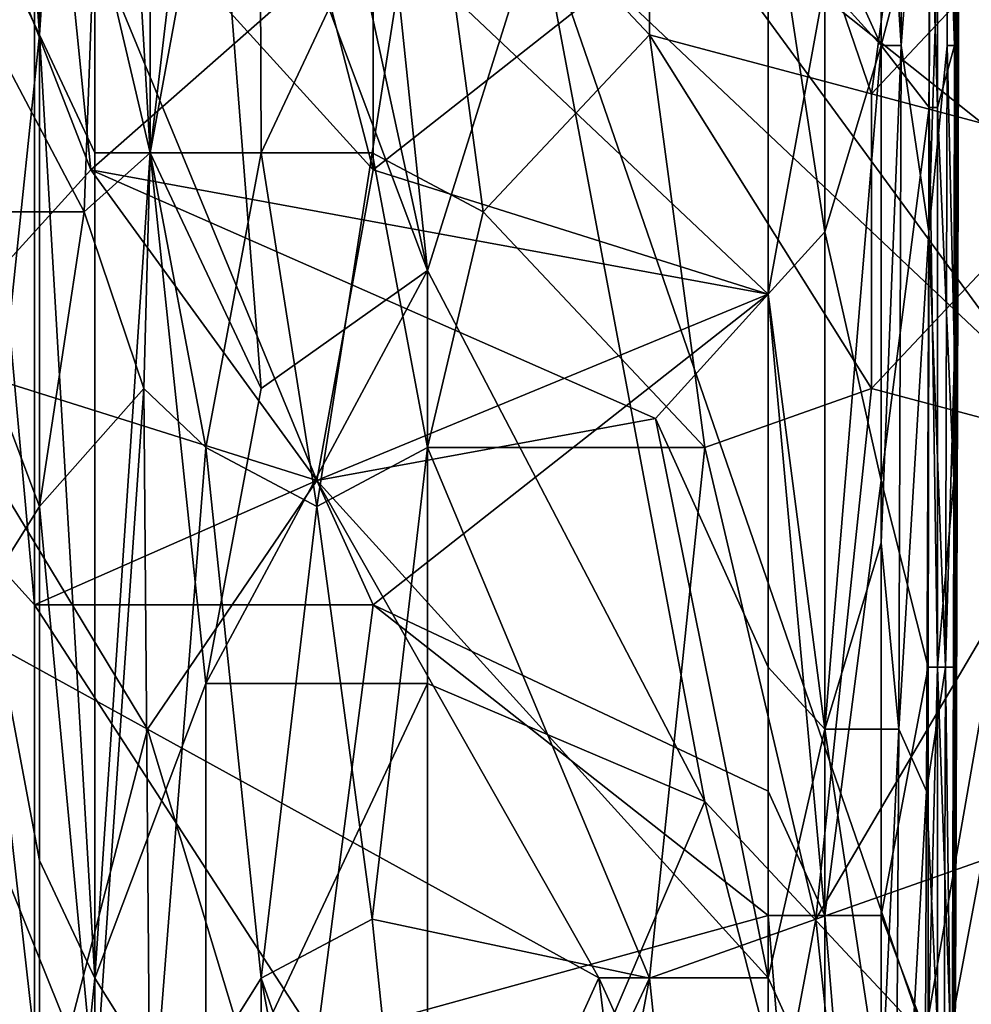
# Model space of a CAD drawing. Extents: x -0.375 to 0.375, y -0.309 to 0.309.
# Tile 44 of 226: x -0.255 to -0.219, y -0.05 to -0.013. Entities that reach past the tile are written whole.
import ezdxf

# ---------------------------------------------------------------- set-up
doc = ezdxf.new("R2010")
doc.units = 0

msp = doc.modelspace()

# ---------------------------------------------------------------- linework, layer by layer
for points in [[(-0.254717, -0.013711, 0.445787), (-0.256821, 0.015376, 0.446301), (-0.254717, 0.035513, 0.445758)], [(-0.254717, -0.013711, 0.445787), (-0.254717, 0.035513, 0.445758), (-0.252612, 0.017613, 0.445427)], [(-0.252612, -0.018186, 0.445449), (-0.254717, -0.013711, 0.445787), (-0.252612, 0.017613, 0.445427)], [(-0.250508, -0.018186, 0.445221), (-0.252612, 0.017613, 0.445427), (-0.250508, 0.017613, 0.445192)], [(-0.252612, -0.018186, 0.445449), (-0.252612, 0.017613, 0.445427), (-0.250508, -0.018186, 0.445221)], [(-0.250508, -0.018186, 0.445221), (-0.250508, 0.017613, 0.445192), (-0.248403, -0.000287, 0.445056)], [(-0.256821, -0.009236, 0.446257), (-0.256821, 0.015376, 0.446301), (-0.254717, -0.013711, 0.445787)], [(-0.242052, -0.018832, 0.449751), (-0.250618, 0.014188, 0.449743), (-0.254901, -0.00468, 0.449751)], [(-0.242052, -0.018832, 0.449751), (-0.242052, -0.00468, 0.449765), (-0.250618, 0.014188, 0.449743)], [(-0.219997, -0.014114, 0.443972), (-0.219941, 0.01183, 0.443972), (-0.220636, 0.004754, 0.447302)], [(-0.219866, 0.007113, 0.424591), (-0.219941, 0.01183, 0.443972), (-0.219997, -0.014114, 0.443972)], [(-0.219784, 0.01183, 0.39358), (-0.219866, 0.007113, 0.424591), (-0.219954, -0.014114, 0.432343)], [(-0.219888, -0.014114, 0.405209), (-0.219784, 0.01183, 0.39358), (-0.219954, -0.014114, 0.432343)], [(-0.219806, 0.000037, 0.385827), (-0.219784, 0.01183, 0.39358), (-0.219888, -0.014114, 0.405209)], [(-0.20631, -0.027136, 0.444613), (-0.231566, -0.006999, 0.444639), (-0.214729, 0.010901, 0.444613)], [(-0.222778, -0.014114, 0.449377), (-0.222778, 0.009471, 0.449405), (-0.224919, -0.009397, 0.449674)], [(-0.222778, -0.014114, 0.449377), (-0.220919, -0.007039, 0.447849), (-0.222778, 0.009471, 0.449405)], [(-0.231566, -0.013711, 0.560062), (-0.231566, 0.008663, 0.558275), (-0.239984, -0.004761, 0.556565)], [(-0.223147, -0.015949, 0.562704), (-0.221043, -0.000287, 0.562034), (-0.231566, 0.008663, 0.558275)], [(-0.231566, 0.008663, 0.558275), (-0.231566, -0.013711, 0.560062), (-0.223147, -0.015949, 0.562704)], [(-0.219954, -0.014114, 0.432343), (-0.219866, 0.007113, 0.424591), (-0.219997, -0.014114, 0.443972)], [(-0.248403, -0.000287, 0.445056), (-0.246298, 0.006426, 0.444929), (-0.239984, -0.022661, 0.444742)], [(-0.239984, -0.022661, 0.444742), (-0.246298, 0.006426, 0.444929), (-0.242089, -0.002524, 0.444796)], [(-0.220636, 0.004754, 0.447302), (-0.220919, -0.007039, 0.447849), (-0.220636, -0.016473, 0.447125)], [(-0.220636, -0.016473, 0.447125), (-0.219997, -0.014114, 0.443972), (-0.220636, 0.004754, 0.447302)], [(-0.252612, -0.009236, 0.550586), (-0.250508, -0.018186, 0.552534), (-0.246389, 0.004188, 0.552995)], [(-0.246389, 0.004188, 0.552995), (-0.250508, -0.018186, 0.552534), (-0.246298, -0.018186, 0.554817)], [(-0.246298, -0.018186, 0.554817), (-0.239984, -0.004761, 0.556565), (-0.246389, 0.004188, 0.552995)], [(-0.252759, -0.018832, 0.354195), (-0.259184, -0.002322, 0.35411), (-0.254901, 0.002396, 0.354175)], [(-0.252759, -0.018832, 0.354195), (-0.254901, 0.002396, 0.354175), (-0.242052, -0.009397, 0.354256)], [(-0.222017, -0.014114, 0.358692), (-0.222778, -0.002322, 0.357044), (-0.22201, 0.002396, 0.358692)], [(-0.222017, -0.014114, 0.358692), (-0.22201, 0.002396, 0.358692), (-0.220948, 0.000037, 0.362569)], [(-0.220948, 0.000037, 0.362569), (-0.220229, 0.002396, 0.366445), (-0.220972, -0.02119, 0.362569)], [(-0.220229, 0.002396, 0.366445), (-0.220266, -0.014114, 0.366445), (-0.220972, -0.02119, 0.362569)], [(-0.220266, -0.014114, 0.366445), (-0.220229, 0.002396, 0.366445), (-0.219951, -0.014114, 0.370321)], [(-0.220229, 0.002396, 0.366445), (-0.219906, 0.002396, 0.370321), (-0.219951, -0.014114, 0.370321)], [(-0.219951, -0.014114, 0.370321), (-0.219906, 0.002396, 0.370321), (-0.219824, 0.000037, 0.374198)], [(-0.222017, -0.014114, 0.358692), (-0.220948, 0.000037, 0.362569), (-0.220972, -0.02119, 0.362569)], [(-0.219951, -0.014114, 0.370321), (-0.219824, 0.000037, 0.374198), (-0.219885, -0.016473, 0.374198)], [(-0.219806, 0.000037, 0.385827), (-0.219888, -0.014114, 0.405209), (-0.219872, -0.023549, 0.389703)], [(-0.219885, -0.016473, 0.374198), (-0.219824, 0.000037, 0.374198), (-0.219872, -0.023549, 0.389703)], [(-0.219824, 0.000037, 0.374198), (-0.219806, 0.000037, 0.385827), (-0.219872, -0.023549, 0.389703)], [(-0.246298, -0.027136, 0.444946), (-0.250508, -0.018186, 0.445221), (-0.248403, -0.000287, 0.445056)], [(-0.246298, -0.027136, 0.444946), (-0.248403, -0.000287, 0.445056), (-0.239984, -0.022661, 0.444742)], [(-0.223147, -0.015949, 0.562704), (-0.216834, -0.009236, 0.563856), (-0.221043, -0.000287, 0.562034)], [(-0.259184, -0.025907, 0.354116), (-0.259184, -0.002322, 0.35411), (-0.252759, -0.018832, 0.354195)], [(-0.239984, -0.022661, 0.444742), (-0.242089, -0.002524, 0.444796), (-0.235775, -0.009236, 0.444671)], [(-0.222778, -0.002322, 0.357044), (-0.222778, -0.014114, 0.357045), (-0.224919, -0.011756, 0.35476)], [(-0.222778, -0.014114, 0.357045), (-0.222778, -0.002322, 0.357044), (-0.222017, -0.014114, 0.358692)], [(-0.254901, -0.035342, 0.449765), (-0.254901, -0.00468, 0.449751), (-0.257042, -0.011756, 0.449667)], [(-0.244193, -0.030624, 0.449751), (-0.242052, -0.018832, 0.449751), (-0.254901, -0.00468, 0.449751)], [(-0.254901, -0.035342, 0.449765), (-0.244193, -0.030624, 0.449751), (-0.254901, -0.00468, 0.449751)], [(-0.239984, -0.004761, 0.556565), (-0.246298, -0.018186, 0.554817), (-0.242089, -0.018186, 0.556689)], [(-0.242089, -0.018186, 0.556689), (-0.23788, -0.020424, 0.558431), (-0.239984, -0.004761, 0.556565)], [(-0.242052, -0.018832, 0.449751), (-0.227061, -0.007039, 0.449714), (-0.242052, -0.00468, 0.449765)], [(-0.231566, -0.013711, 0.560062), (-0.239984, -0.004761, 0.556565), (-0.23788, -0.020424, 0.558431)], [(-0.242052, -0.018832, 0.449751), (-0.227061, -0.023549, 0.449714), (-0.227061, -0.007039, 0.449714)], [(-0.235775, -0.009236, 0.444671), (-0.231566, -0.006999, 0.444639), (-0.216834, -0.027136, 0.4446)], [(-0.216834, -0.027136, 0.4446), (-0.231566, -0.006999, 0.444639), (-0.20631, -0.027136, 0.444613)], [(-0.224919, -0.02119, 0.449678), (-0.224919, -0.009397, 0.449674), (-0.227061, -0.007039, 0.449714)], [(-0.227061, -0.023549, 0.449714), (-0.224919, -0.02119, 0.449678), (-0.227061, -0.007039, 0.449714)], [(-0.220956, -0.016473, 0.447849), (-0.220919, -0.007039, 0.447849), (-0.222778, -0.014114, 0.449377)], [(-0.220919, -0.007039, 0.447849), (-0.220956, -0.016473, 0.447849), (-0.220636, -0.016473, 0.447125)], [(-0.258926, -0.009236, 0.545432), (-0.253017, -0.020424, 0.55106), (-0.252612, -0.009236, 0.550586)], [(-0.258926, -0.020424, 0.546121), (-0.253017, -0.020424, 0.55106), (-0.258926, -0.009236, 0.545432)], [(-0.256821, -0.033848, 0.44622), (-0.256821, -0.009236, 0.446257), (-0.254717, -0.013711, 0.445787)], [(-0.252612, -0.009236, 0.550586), (-0.253017, -0.020424, 0.55106), (-0.250508, -0.018186, 0.552534)], [(-0.229461, -0.042798, 0.444613), (-0.239984, -0.022661, 0.444742), (-0.235775, -0.009236, 0.444671)], [(-0.22112, -0.051748, 0.444598), (-0.235775, -0.009236, 0.444671), (-0.216834, -0.027136, 0.4446)], [(-0.229461, -0.042798, 0.444613), (-0.235775, -0.009236, 0.444671), (-0.22112, -0.051748, 0.444598)], [(-0.214729, -0.018186, 0.565029), (-0.216834, -0.009236, 0.563856), (-0.223147, -0.015949, 0.562704)], [(-0.252759, -0.018832, 0.354195), (-0.242052, -0.009397, 0.354256), (-0.227061, -0.023549, 0.354382)], [(-0.242052, -0.009397, 0.354256), (-0.227061, -0.011756, 0.35438), (-0.227061, -0.023549, 0.354382)], [(-0.224919, -0.02119, 0.449678), (-0.222778, -0.014114, 0.449377), (-0.224919, -0.009397, 0.449674)], [(-0.257042, -0.032983, 0.44967), (-0.254901, -0.035342, 0.449765), (-0.257042, -0.011756, 0.449667)], [(-0.227061, -0.023549, 0.354382), (-0.227061, -0.011756, 0.35438), (-0.224919, -0.011756, 0.35476)], [(-0.224919, -0.040059, 0.354765), (-0.227061, -0.023549, 0.354382), (-0.224919, -0.011756, 0.35476)], [(-0.224919, -0.040059, 0.354765), (-0.224919, -0.011756, 0.35476), (-0.222778, -0.014114, 0.357045)], [(-0.254717, -0.045036, 0.445716), (-0.256821, -0.033848, 0.44622), (-0.254717, -0.013711, 0.445787)], [(-0.252612, -0.049511, 0.44539), (-0.254717, -0.013711, 0.445787), (-0.252612, -0.018186, 0.445449)], [(-0.254717, -0.045036, 0.445716), (-0.254717, -0.013711, 0.445787), (-0.252612, -0.049511, 0.44539)], [(-0.231566, -0.013711, 0.560062), (-0.23788, -0.020424, 0.558431), (-0.229461, -0.029373, 0.561775)], [(-0.223147, -0.015949, 0.562704), (-0.231566, -0.013711, 0.560062), (-0.223147, -0.027136, 0.563495)], [(-0.223147, -0.027136, 0.563495), (-0.231566, -0.013711, 0.560062), (-0.229461, -0.029373, 0.561775)], [(-0.222778, -0.030624, 0.449388), (-0.222778, -0.014114, 0.449377), (-0.224919, -0.02119, 0.449678)], [(-0.222778, -0.032983, 0.357142), (-0.224919, -0.040059, 0.354765), (-0.222778, -0.014114, 0.357045)], [(-0.222778, -0.030624, 0.449388), (-0.220956, -0.016473, 0.447849), (-0.222778, -0.014114, 0.449377)], [(-0.222111, -0.040059, 0.358692), (-0.222778, -0.032983, 0.357142), (-0.222017, -0.014114, 0.358692)], [(-0.222778, -0.032983, 0.357142), (-0.222778, -0.014114, 0.357045), (-0.222017, -0.014114, 0.358692)], [(-0.222111, -0.040059, 0.358692), (-0.222017, -0.014114, 0.358692), (-0.220972, -0.02119, 0.362569)], [(-0.220338, -0.0377, 0.366445), (-0.220972, -0.02119, 0.362569), (-0.220266, -0.014114, 0.366445)], [(-0.220015, -0.030624, 0.443972), (-0.219997, -0.014114, 0.443972), (-0.220636, -0.016473, 0.447125)], [(-0.220338, -0.0377, 0.366445), (-0.220266, -0.014114, 0.366445), (-0.219995, -0.025907, 0.370321)], [(-0.220266, -0.014114, 0.366445), (-0.219951, -0.014114, 0.370321), (-0.219995, -0.025907, 0.370321)], [(-0.220015, -0.030624, 0.443972), (-0.219954, -0.014114, 0.432343), (-0.219997, -0.014114, 0.443972)], [(-0.219936, -0.018832, 0.420714), (-0.219954, -0.014114, 0.432343), (-0.220015, -0.030624, 0.443972)], [(-0.219995, -0.025907, 0.370321), (-0.219951, -0.014114, 0.370321), (-0.219885, -0.016473, 0.374198)], [(-0.219936, -0.018832, 0.420714), (-0.219888, -0.014114, 0.405209), (-0.219954, -0.014114, 0.432343)], [(-0.219888, -0.014114, 0.405209), (-0.219936, -0.018832, 0.420714), (-0.219872, -0.023549, 0.389703)], [(-0.223147, -0.027136, 0.563495), (-0.214729, -0.018186, 0.565029), (-0.223147, -0.015949, 0.562704)], [(-0.220988, -0.0377, 0.447849), (-0.220956, -0.016473, 0.447849), (-0.222778, -0.030624, 0.449388)], [(-0.220956, -0.016473, 0.447849), (-0.220988, -0.0377, 0.447849), (-0.220636, -0.0377, 0.447013)], [(-0.220636, -0.016473, 0.447125), (-0.220956, -0.016473, 0.447849), (-0.220636, -0.0377, 0.447013)], [(-0.220636, -0.0377, 0.447013), (-0.220015, -0.030624, 0.443972), (-0.220636, -0.016473, 0.447125)], [(-0.219995, -0.025907, 0.370321), (-0.219885, -0.016473, 0.374198), (-0.219922, -0.030624, 0.374198)], [(-0.219922, -0.030624, 0.374198), (-0.219885, -0.016473, 0.374198), (-0.219872, -0.023549, 0.389703)], [(-0.250749, -0.027136, 0.552995), (-0.250508, -0.018186, 0.552534), (-0.253017, -0.020424, 0.55106)], [(-0.252612, -0.049511, 0.44539), (-0.252612, -0.018186, 0.445449), (-0.250508, -0.018186, 0.445221)], [(-0.248403, -0.038323, 0.445046), (-0.252612, -0.049511, 0.44539), (-0.250508, -0.018186, 0.445221)], [(-0.250508, -0.018186, 0.552534), (-0.250749, -0.027136, 0.552995), (-0.248403, -0.029373, 0.554439)], [(-0.246298, -0.018186, 0.554817), (-0.250508, -0.018186, 0.552534), (-0.248403, -0.029373, 0.554439)], [(-0.248403, -0.038323, 0.445046), (-0.250508, -0.018186, 0.445221), (-0.246298, -0.027136, 0.444946)], [(-0.246298, -0.018186, 0.554817), (-0.248403, -0.029373, 0.554439), (-0.244194, -0.031611, 0.556591)], [(-0.242089, -0.018186, 0.556689), (-0.246298, -0.018186, 0.554817), (-0.244194, -0.031611, 0.556591)], [(-0.242089, -0.018186, 0.556689), (-0.244194, -0.031611, 0.556591), (-0.239984, -0.029373, 0.558196)], [(-0.239984, -0.029373, 0.558196), (-0.23788, -0.020424, 0.558431), (-0.242089, -0.018186, 0.556689)], [(-0.214729, -0.029373, 0.565785), (-0.214729, -0.018186, 0.565029), (-0.223147, -0.027136, 0.563495)], [(-0.259184, -0.025907, 0.354116), (-0.252759, -0.018832, 0.354195), (-0.244193, -0.030624, 0.354223)], [(-0.252759, -0.018832, 0.354195), (-0.227061, -0.023549, 0.354382), (-0.231344, -0.028266, 0.354317)], [(-0.244193, -0.030624, 0.354223), (-0.252759, -0.018832, 0.354195), (-0.231344, -0.028266, 0.354317)], [(-0.244193, -0.030624, 0.449751), (-0.227061, -0.023549, 0.449714), (-0.242052, -0.018832, 0.449751)], [(-0.22004, -0.042417, 0.43622), (-0.219936, -0.018832, 0.420714), (-0.220034, -0.0377, 0.443972)], [(-0.219928, -0.028266, 0.412961), (-0.219936, -0.018832, 0.420714), (-0.22004, -0.042417, 0.43622)], [(-0.220034, -0.0377, 0.443972), (-0.219936, -0.018832, 0.420714), (-0.220015, -0.030624, 0.443972)], [(-0.219928, -0.028266, 0.412961), (-0.219872, -0.023549, 0.389703), (-0.219936, -0.018832, 0.420714)], [(-0.253017, -0.020424, 0.55106), (-0.258926, -0.020424, 0.546121), (-0.254717, -0.031611, 0.550437)], [(-0.258926, -0.020424, 0.546121), (-0.258926, -0.038323, 0.547067), (-0.254717, -0.031611, 0.550437)], [(-0.254717, -0.031611, 0.550437), (-0.250749, -0.027136, 0.552995), (-0.253017, -0.020424, 0.55106)], [(-0.239984, -0.029373, 0.558196), (-0.229461, -0.029373, 0.561775), (-0.23788, -0.020424, 0.558431)], [(-0.224919, -0.047134, 0.449685), (-0.224919, -0.02119, 0.449678), (-0.227061, -0.023549, 0.449714)], [(-0.224919, -0.047134, 0.449685), (-0.222778, -0.030624, 0.449388), (-0.224919, -0.02119, 0.449678)], [(-0.222111, -0.040059, 0.358692), (-0.220972, -0.02119, 0.362569), (-0.221059, -0.042417, 0.362569)], [(-0.221059, -0.042417, 0.362569), (-0.220972, -0.02119, 0.362569), (-0.220338, -0.0377, 0.366445)], [(-0.248403, -0.038323, 0.445046), (-0.246298, -0.027136, 0.444946), (-0.239984, -0.022661, 0.444742)], [(-0.239984, -0.038323, 0.444727), (-0.248403, -0.038323, 0.445046), (-0.239984, -0.022661, 0.444742)], [(-0.239984, -0.022661, 0.444742), (-0.229461, -0.042798, 0.444613), (-0.239984, -0.038323, 0.444727)], [(-0.242052, -0.035342, 0.449758), (-0.227061, -0.023549, 0.449714), (-0.244193, -0.030624, 0.449751)], [(-0.227061, -0.042417, 0.449721), (-0.227061, -0.023549, 0.449714), (-0.242052, -0.035342, 0.449758)], [(-0.227061, -0.0377, 0.354354), (-0.231344, -0.028266, 0.354317), (-0.227061, -0.023549, 0.354382)], [(-0.227061, -0.0377, 0.354354), (-0.227061, -0.023549, 0.354382), (-0.224919, -0.040059, 0.354765)], [(-0.227061, -0.042417, 0.449721), (-0.224919, -0.047134, 0.449685), (-0.227061, -0.023549, 0.449714)], [(-0.219949, -0.047134, 0.385827), (-0.219872, -0.023549, 0.389703), (-0.219928, -0.028266, 0.412961)], [(-0.219922, -0.030624, 0.374198), (-0.219872, -0.023549, 0.389703), (-0.219949, -0.047134, 0.385827)], [(-0.250618, -0.040059, 0.354228), (-0.259184, -0.025907, 0.354116), (-0.244193, -0.030624, 0.354223)], [(-0.250618, -0.040059, 0.354228), (-0.259184, -0.035342, 0.354096), (-0.259184, -0.025907, 0.354116)], [(-0.220338, -0.0377, 0.366445), (-0.219995, -0.025907, 0.370321), (-0.220093, -0.056569, 0.370321)], [(-0.220093, -0.056569, 0.370321), (-0.219995, -0.025907, 0.370321), (-0.220019, -0.056569, 0.374198)], [(-0.219995, -0.025907, 0.370321), (-0.219922, -0.030624, 0.374198), (-0.220019, -0.056569, 0.374198)], [(-0.252612, -0.053985, 0.553082), (-0.250749, -0.027136, 0.552995), (-0.254717, -0.031611, 0.550437)], [(-0.250749, -0.027136, 0.552995), (-0.252612, -0.053985, 0.553082), (-0.250508, -0.056223, 0.554481)], [(-0.250508, -0.056223, 0.554481), (-0.248403, -0.029373, 0.554439), (-0.250749, -0.027136, 0.552995)], [(-0.223147, -0.027136, 0.563495), (-0.229461, -0.029373, 0.561775), (-0.225252, -0.047273, 0.564142)], [(-0.225252, -0.047273, 0.564142), (-0.214729, -0.029373, 0.565785), (-0.223147, -0.027136, 0.563495)], [(-0.22112, -0.051748, 0.444598), (-0.216834, -0.027136, 0.4446), (-0.204206, -0.053985, 0.444601)], [(-0.244193, -0.030624, 0.354223), (-0.231344, -0.028266, 0.354317), (-0.227061, -0.049493, 0.354371)], [(-0.227061, -0.049493, 0.354371), (-0.231344, -0.028266, 0.354317), (-0.227061, -0.0377, 0.354354)], [(-0.219928, -0.028266, 0.412961), (-0.22004, -0.042417, 0.43622), (-0.22005, -0.061286, 0.416838)], [(-0.219949, -0.047134, 0.385827), (-0.219928, -0.028266, 0.412961), (-0.22005, -0.061286, 0.416838)], [(-0.248403, -0.029373, 0.554439), (-0.250508, -0.056223, 0.554481), (-0.246298, -0.049511, 0.556424)], [(-0.244194, -0.031611, 0.556591), (-0.248403, -0.029373, 0.554439), (-0.246298, -0.049511, 0.556424)], [(-0.242089, -0.047273, 0.558214), (-0.239984, -0.029373, 0.558196), (-0.244194, -0.031611, 0.556591)], [(-0.242089, -0.047273, 0.558214), (-0.231566, -0.049511, 0.56226), (-0.239984, -0.029373, 0.558196)], [(-0.229461, -0.029373, 0.561775), (-0.239984, -0.029373, 0.558196), (-0.231566, -0.049511, 0.56226)], [(-0.229461, -0.029373, 0.561775), (-0.231566, -0.049511, 0.56226), (-0.225252, -0.047273, 0.564142)], [(-0.214729, -0.029373, 0.565785), (-0.225252, -0.047273, 0.564142), (-0.218938, -0.045036, 0.565709)], [(-0.242052, -0.035342, 0.449758), (-0.244193, -0.030624, 0.449751), (-0.254901, -0.035342, 0.449765)], [(-0.250618, -0.040059, 0.354228), (-0.244193, -0.030624, 0.354223), (-0.233485, -0.049493, 0.354301)], [(-0.233485, -0.049493, 0.354301), (-0.244193, -0.030624, 0.354223), (-0.227061, -0.049493, 0.354371)], [(-0.222778, -0.047134, 0.449398), (-0.222778, -0.030624, 0.449388), (-0.224919, -0.047134, 0.449685)], [(-0.222778, -0.047134, 0.449398), (-0.220988, -0.0377, 0.447849), (-0.222778, -0.030624, 0.449388)], [(-0.220034, -0.0377, 0.443972), (-0.220015, -0.030624, 0.443972), (-0.220636, -0.0377, 0.447013)], [(-0.220019, -0.056569, 0.374198), (-0.219922, -0.030624, 0.374198), (-0.219949, -0.047134, 0.385827)], [(-0.254717, -0.031611, 0.550437), (-0.258926, -0.038323, 0.547067), (-0.252612, -0.053985, 0.553082)], [(-0.244194, -0.031611, 0.556591), (-0.246298, -0.049511, 0.556424), (-0.242089, -0.047273, 0.558214)], [(-0.254901, -0.051852, 0.44978), (-0.254901, -0.035342, 0.449765), (-0.257042, -0.032983, 0.44967)], [(-0.257042, -0.061286, 0.4497), (-0.254901, -0.051852, 0.44978), (-0.257042, -0.032983, 0.44967)], [(-0.222778, -0.040059, 0.357209), (-0.224919, -0.040059, 0.354765), (-0.222778, -0.032983, 0.357142)], [(-0.222778, -0.040059, 0.357209), (-0.222778, -0.032983, 0.357142), (-0.222111, -0.040059, 0.358692)], [(-0.254717, -0.069648, 0.445632), (-0.256821, -0.033848, 0.44622), (-0.254717, -0.045036, 0.445716)], [(-0.256821, -0.06741, 0.446063), (-0.256821, -0.033848, 0.44622), (-0.254717, -0.069648, 0.445632)], [(-0.254901, -0.056569, 0.354201), (-0.259184, -0.035342, 0.354096), (-0.250618, -0.040059, 0.354228)], [(-0.259184, -0.063644, 0.354169), (-0.259184, -0.035342, 0.354096), (-0.254901, -0.056569, 0.354201)], [(-0.244193, -0.051852, 0.449758), (-0.242052, -0.035342, 0.449758), (-0.254901, -0.035342, 0.449765)], [(-0.254901, -0.051852, 0.44978), (-0.244193, -0.051852, 0.449758), (-0.254901, -0.035342, 0.449765)], [(-0.244193, -0.051852, 0.449758), (-0.227061, -0.047134, 0.449729), (-0.242052, -0.035342, 0.449758)], [(-0.227061, -0.047134, 0.449729), (-0.227061, -0.042417, 0.449721), (-0.242052, -0.035342, 0.449758)], [(-0.227061, -0.049493, 0.354371), (-0.227061, -0.0377, 0.354354), (-0.224919, -0.040059, 0.354765)], [(-0.220992, -0.051852, 0.447849), (-0.220988, -0.0377, 0.447849), (-0.222778, -0.047134, 0.449398)], [(-0.2204, -0.056569, 0.366445), (-0.221059, -0.042417, 0.362569), (-0.220338, -0.0377, 0.366445)], [(-0.220988, -0.0377, 0.447849), (-0.220992, -0.051852, 0.447849), (-0.220636, -0.0377, 0.447013)], [(-0.220636, -0.0377, 0.447013), (-0.220992, -0.051852, 0.447849), (-0.220636, -0.05421, 0.447036)], [(-0.220636, -0.05421, 0.447036), (-0.220055, -0.05421, 0.443972), (-0.220636, -0.0377, 0.447013)], [(-0.220055, -0.05421, 0.443972), (-0.220034, -0.0377, 0.443972), (-0.220636, -0.0377, 0.447013)], [(-0.2204, -0.056569, 0.366445), (-0.220338, -0.0377, 0.366445), (-0.220093, -0.056569, 0.370321)], [(-0.22004, -0.042417, 0.43622), (-0.220034, -0.0377, 0.443972), (-0.220055, -0.05421, 0.443972)], [(-0.252612, -0.053985, 0.553082), (-0.258926, -0.038323, 0.547067), (-0.256518, -0.074123, 0.55106)], [(-0.248403, -0.056223, 0.445017), (-0.252612, -0.049511, 0.44539), (-0.248403, -0.038323, 0.445046)], [(-0.248403, -0.056223, 0.445017), (-0.248403, -0.038323, 0.445046), (-0.239984, -0.038323, 0.444727)], [(-0.239984, -0.06741, 0.444721), (-0.248403, -0.056223, 0.445017), (-0.239984, -0.038323, 0.444727)], [(-0.239984, -0.06741, 0.444721), (-0.239984, -0.038323, 0.444727), (-0.229461, -0.042798, 0.444613)], [(-0.242052, -0.068362, 0.354259), (-0.254901, -0.056569, 0.354201), (-0.250618, -0.040059, 0.354228)], [(-0.242052, -0.068362, 0.354259), (-0.250618, -0.040059, 0.354228), (-0.233485, -0.049493, 0.354301)], [(-0.224919, -0.05421, 0.354788), (-0.227061, -0.049493, 0.354371), (-0.224919, -0.040059, 0.354765)], [(-0.222778, -0.040059, 0.357209), (-0.222778, -0.05421, 0.357354), (-0.224919, -0.040059, 0.354765)], [(-0.224919, -0.040059, 0.354765), (-0.222778, -0.05421, 0.357354), (-0.224919, -0.05421, 0.354788)], [(-0.222778, -0.05421, 0.357354), (-0.222778, -0.040059, 0.357209), (-0.222111, -0.040059, 0.358692)], [(-0.222239, -0.063644, 0.358692), (-0.222778, -0.05421, 0.357354), (-0.222111, -0.040059, 0.358692)], [(-0.222239, -0.063644, 0.358692), (-0.222111, -0.040059, 0.358692), (-0.221059, -0.042417, 0.362569)], [(-0.227061, -0.047134, 0.449729), (-0.224919, -0.047134, 0.449685), (-0.227061, -0.042417, 0.449721)], [(-0.222239, -0.063644, 0.358692), (-0.221059, -0.042417, 0.362569), (-0.221182, -0.073079, 0.362569)], [(-0.221059, -0.042417, 0.362569), (-0.2204, -0.056569, 0.366445), (-0.221182, -0.073079, 0.362569)], [(-0.22005, -0.061286, 0.416838), (-0.22004, -0.042417, 0.43622), (-0.220055, -0.05421, 0.443972)], [(-0.239984, -0.06741, 0.444721), (-0.229461, -0.042798, 0.444613), (-0.223147, -0.06741, 0.444604)], [(-0.223147, -0.06741, 0.444604), (-0.229461, -0.042798, 0.444613), (-0.22112, -0.051748, 0.444598)], [(-0.254717, -0.069648, 0.445632), (-0.254717, -0.045036, 0.445716), (-0.252612, -0.049511, 0.44539)], [(-0.223147, -0.06741, 0.565701), (-0.218938, -0.045036, 0.565709), (-0.225252, -0.047273, 0.564142)], [(-0.218938, -0.045036, 0.565709), (-0.223147, -0.06741, 0.565701), (-0.214729, -0.069648, 0.567972)], [(-0.246298, -0.049511, 0.556424), (-0.239984, -0.06741, 0.559935), (-0.242089, -0.047273, 0.558214)], [(-0.227061, -0.063644, 0.449729), (-0.227061, -0.047134, 0.449729), (-0.244193, -0.051852, 0.449758)], [(-0.231566, -0.049511, 0.56226), (-0.242089, -0.047273, 0.558214), (-0.239984, -0.06741, 0.559935)], [(-0.229461, -0.069648, 0.563886), (-0.225252, -0.047273, 0.564142), (-0.231566, -0.049511, 0.56226)], [(-0.225252, -0.047273, 0.564142), (-0.229461, -0.069648, 0.563886), (-0.223147, -0.06741, 0.565701)], [(-0.224919, -0.073079, 0.449722), (-0.224919, -0.047134, 0.449685), (-0.227061, -0.047134, 0.449729)], [(-0.227061, -0.063644, 0.449729), (-0.224919, -0.073079, 0.449722), (-0.227061, -0.047134, 0.449729)], [(-0.222778, -0.073079, 0.449423), (-0.222778, -0.047134, 0.449398), (-0.224919, -0.047134, 0.449685)], [(-0.224919, -0.073079, 0.449722), (-0.222778, -0.073079, 0.449423), (-0.224919, -0.047134, 0.449685)], [(-0.222778, -0.073079, 0.449423), (-0.220992, -0.051852, 0.447849), (-0.222778, -0.047134, 0.449398)], [(-0.219949, -0.047134, 0.385827), (-0.22005, -0.061286, 0.416838), (-0.220007, -0.058927, 0.389703)], [(-0.220019, -0.056569, 0.374198), (-0.219949, -0.047134, 0.385827), (-0.220007, -0.058927, 0.389703)], [(-0.252612, -0.071885, 0.445326), (-0.254717, -0.069648, 0.445632), (-0.252612, -0.049511, 0.44539)], [(-0.252612, -0.071885, 0.445326), (-0.252612, -0.049511, 0.44539), (-0.248403, -0.056223, 0.445017)], [(-0.246298, -0.049511, 0.556424), (-0.250508, -0.056223, 0.554481), (-0.246298, -0.071885, 0.557267)], [(-0.239984, -0.06741, 0.559935), (-0.246298, -0.049511, 0.556424), (-0.239984, -0.083072, 0.560562)], [(-0.246298, -0.049511, 0.556424), (-0.246298, -0.071885, 0.557267), (-0.239984, -0.083072, 0.560562)], [(-0.229202, -0.084872, 0.354299), (-0.242052, -0.068362, 0.354259), (-0.233485, -0.049493, 0.354301)], [(-0.231566, -0.049511, 0.56226), (-0.239984, -0.06741, 0.559935), (-0.235775, -0.071885, 0.561755)], [(-0.229461, -0.069648, 0.563886), (-0.231566, -0.049511, 0.56226), (-0.235775, -0.071885, 0.561755)], [(-0.227061, -0.063644, 0.35437), (-0.233485, -0.049493, 0.354301), (-0.227061, -0.049493, 0.354371)], [(-0.229202, -0.084872, 0.354299), (-0.233485, -0.049493, 0.354301), (-0.227061, -0.063644, 0.35437)], [(-0.227061, -0.063644, 0.35437), (-0.227061, -0.049493, 0.354371), (-0.224919, -0.05421, 0.354788)]]:
    msp.add_3dface(points)

doc.saveas('drawing.dxf')
